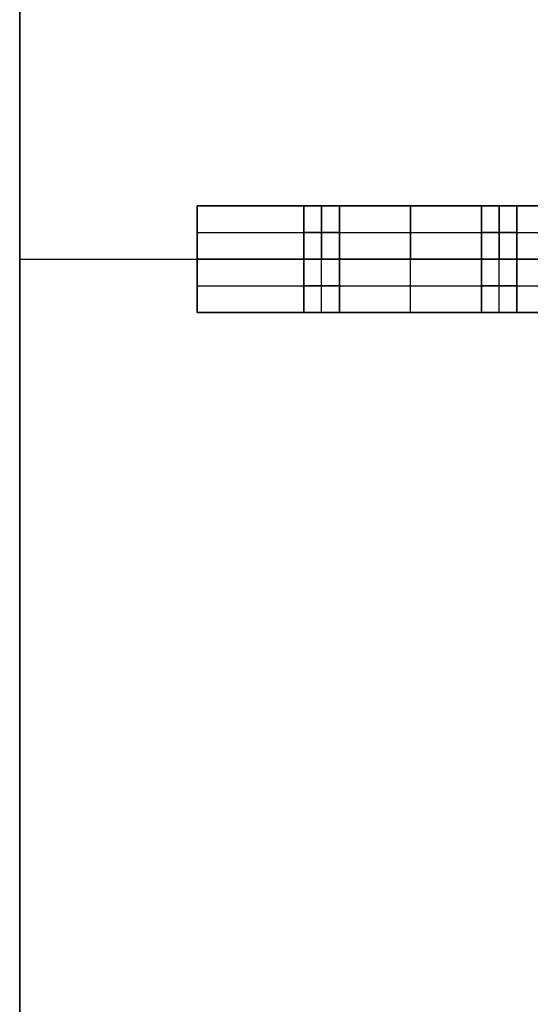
# Model space of a CAD drawing. Header units: millimetres. Extents: x -430 to 720, y 17 to 537.
# Tile 1 of 256: x -430 to -286, y 67 to 345. Entities that reach past the tile are written whole.
import ezdxf

# ---------------------------------------------------------------- set-up
doc = ezdxf.new("R2010")
doc.units = ezdxf.units.MM
doc.layers.add('Layer 01', color=18, linetype='Continuous', true_color=0x000000)

# ---------------------------------------------------------------- blocks, each defined once
blk = doc.blocks.new('Farmhouse rectangular coffee table top v1')
at = {"layer": 'Layer 01', "color": 253, "true_color": 0xa0a0a0}
for p, q in [((-575, 0), (-575, 40)), ((-575, 40), (575, 40)), ((-575, 20, -260), (-575, 20, 260)), ((-575, 0), (-390, 0))]:
    blk.add_line(p, q, dxfattribs=at)
for points in [[(-575, 40, 260), (-575, 40), (-575, 40, -260)], [(-575, 0, -260), (-575, 0), (-575, 0, 260)]]:
    blk.add_open_spline(points, degree=2, dxfattribs=at)
blk = doc.blocks.new('Farmhouse Rectangular Coffee table vertical Leg v1')
at = {"layer": 'Layer 01', "color": 253, "true_color": 0xa0a0a0}
for p, q in [((0, 165), (15, 165)), ((0, -165), (0, 165)), ((7.5, 165, -60), (7.5, 165, 60)), ((15, 45), (15, 165)), ((0, 135, -25), (15, 135, -25)), ((7.5, 125, -30), (7.5, 135, -30)), ((7.5, 135, -20), (7.5, 125, -20)), ((7.5, 135, -30), (7.5, 135, -20)), ((0, 130, -30), (15, 130, -30)), ((0, 130, -20), (15, 130, -20)), ((0, 125, -25), (15, 125, -25)), ((7.5, 125, -20), (7.5, 125, -30)), ((15, 105, -60), (15, 105, 60)), ((0, 85, 25), (15, 85, 25)), ((7.5, 85, 30), (7.5, 75, 30)), ((7.5, 85, 20), (7.5, 85, 30)), ((7.5, 75, 20), (7.5, 85, 20)), ((0, 80, 30), (15, 80, 30)), ((0, 80, 20), (15, 80, 20)), ((0, 75, 25), (15, 75, 25)), ((7.5, 75, 30), (7.5, 75, 20)), ((30, 45), (15, 45)), ((15, 45, 60), (15, -165, 60)), ((15, -165, -60), (15, 45, -60)), ((22.5, 45, -60), (22.5, 45, 60)), ((30, -165), (30, 45)), ((0, 0, 60), (30, 0, 60)), ((0, 0, -60), (30, 0, -60)), ((0, 0, 60), (0, 0, -60)), ((30, -60, 60), (30, -60, -60)), ((0, -165), (30, -165)), ((15, -165, 60), (15, -165, -60))]:
    blk.add_line(p, q, dxfattribs=at)
for points in [[(15, 165, 60), (7.5, 165, 60), (0, 165, 60)], [(0, 165, 60), (0, 0, 60), (0, -165, 60)], [(0, -165, -60), (0, 0, -60), (0, 165, -60)], [(0, 165, -60), (7.5, 165, -60), (15, 165, -60)], [(0, 165, -60), (0, 165), (0, 165, 60)], [(15, 165, -60), (15, 105, -60), (15, 45, -60)], [(15, 165, 60), (15, 165), (15, 165, -60)], [(15, 45, 60), (15, 105, 60), (15, 165, 60)], [(0, 135, -30), (7.5, 135, -30), (15, 135, -30)], [(0, 125, -30), (0, 130, -30), (0, 135, -30)], [(0, 135, -20), (0, 130, -20), (0, 125, -20)], [(15, 135, -20), (7.5, 135, -20), (0, 135, -20)], [(0, 135, -30), (0, 135, -25), (0, 135, -20)], [(15, 135, -30), (15, 130, -30), (15, 125, -30)], [(15, 125, -20), (15, 130, -20), (15, 135, -20)], [(15, 135, -20), (15, 135, -25), (15, 135, -30)], [(15, 125, -30), (7.5, 125, -30), (0, 125, -30)], [(0, 125, -20), (0, 125, -25), (0, 125, -30)], [(15, 125, -20), (7.5, 125, -20), (0, 125, -20)], [(15, 125, -30), (15, 125, -25), (15, 125, -20)], [(0, 85, 30), (0, 80, 30), (0, 75, 30)], [(15, 85, 30), (7.5, 85, 30), (0, 85, 30)], [(0, 85, 20), (0, 85, 25), (0, 85, 30)], [(15, 85, 20), (7.5, 85, 20), (0, 85, 20)], [(0, 75, 20), (0, 80, 20), (0, 85, 20)], [(15, 75, 30), (15, 80, 30), (15, 85, 30)], [(15, 85, 30), (15, 85, 25), (15, 85, 20)], [(15, 85, 20), (15, 80, 20), (15, 75, 20)], [(0, 75, 30), (7.5, 75, 30), (15, 75, 30)], [(15, 75, 20), (7.5, 75, 20), (0, 75, 20)], [(0, 75, 30), (0, 75, 25), (0, 75, 20)], [(15, 75, 20), (15, 75, 25), (15, 75, 30)], [(15, 45, -60), (22.5, 45, -60), (30, 45, -60)], [(15, 45, 60), (15, 45), (15, 45, -60)], [(30, 45, 60), (22.5, 45, 60), (15, 45, 60)], [(30, 45, -60), (30, 45), (30, 45, 60)], [(30, 45, 60), (30, -60, 60), (30, -165, 60)], [(30, -165, -60), (30, -60, -60), (30, 45, -60)], [(0, -165, 60), (15, -165, 60), (30, -165, 60)], [(30, -165, -60), (15, -165, -60), (0, -165, -60)], [(0, -165, 60), (0, -165), (0, -165, -60)], [(30, -165, 60), (30, -165), (30, -165, -60)]]:
    blk.add_open_spline(points, degree=2, dxfattribs=at)
blk = doc.blocks.new('Farmhouse Rectangular Coffee Table horizontal leg 2 v1')
at = {"layer": 'Layer 01', "color": 253, "true_color": 0xa0a0a0}
for p, q in [((-22.5, 60, 15), (-97.5, 60, 15)), ((-97.5, 60, 15), (-97.5, 34, 15)), ((-60, -60, 30), (-60, 60, 30)), ((-22.5, -60, 22.5), (-22.5, 60, 22.5)), ((0, 60), (0, 60, 15)), ((0, -60), (0, 60)), ((37.5, -60, 15), (37.5, 60, 15)), ((97.5, -60, 7.5), (97.5, 60, 7.5)), ((-97.5, 34, 15), (-87.5, 34, 15)), ((-87.5, 26, 15), (-87.5, 34, 15)), ((-97.5, 30, 19), (-87.5, 30, 19)), ((-87.5, 30, 11), (-87.5, 30, 19)), ((7.5, 30, 7.5), (7.5, 20, 7.5)), ((17.5, 30, 7.5), (7.5, 30, 7.5)), ((12.5, 30), (12.5, 30, 15)), ((17.5, 20, 7.5), (17.5, 30, 7.5)), ((-97.5, 26, 15), (-87.5, 26, 15)), ((-97.5, 26, 15), (-97.5, 4, 15)), ((7.5, 25), (7.5, 25, 15)), ((17.5, 25), (17.5, 25, 15)), ((7.5, 20, 7.5), (17.5, 20, 7.5)), ((12.5, 20), (12.5, 20, 15)), ((-97.5, 4, 15), (-87.5, 4, 15)), ((-87.5, -4, 15), (-87.5, 4, 15)), ((-97.5, 0, 19), (-87.5, 0, 19)), ((-97.5, 0), (-97.5, 0, 11)), ((-97.5, 0, 19), (-97.5, 0, 30)), ((-97.5, 0, 30), (-22.5, 0, 30)), ((-97.5, 0), (97.5, 0)), ((-87.5, 0, 11), (-87.5, 0, 19)), ((-22.5, 0, 30), (-22.5, 0, 15)), ((97.5, 0), (97.5, 0, 15)), ((97.5, 0, 15), (-22.5, 0, 15)), ((-97.5, -4, 15), (-87.5, -4, 15)), ((-97.5, -4, 15), (-97.5, -26, 15)), ((67.5, -20, 7.5), (57.5, -20, 7.5)), ((57.5, -20, 7.5), (57.5, -30, 7.5)), ((62.5, -20), (62.5, -20, 15)), ((67.5, -30, 7.5), (67.5, -20, 7.5)), ((-97.5, -26, 15), (-87.5, -26, 15)), ((-87.5, -34, 15), (-87.5, -26, 15)), ((57.5, -25), (57.5, -25, 15)), ((67.5, -25), (67.5, -25, 15)), ((-97.5, -30, 19), (-87.5, -30, 19)), ((-87.5, -30, 11), (-87.5, -30, 19)), ((57.5, -30, 7.5), (67.5, -30, 7.5)), ((62.5, -30), (62.5, -30, 15)), ((-97.5, -34, 15), (-87.5, -34, 15)), ((-97.5, -34, 15), (-97.5, -60, 15)), ((-61.5, -50, 15), (-53.5, -50, 15)), ((-57.5, -60, 19), (-57.5, -50, 19)), ((-57.5, -60, 11), (-57.5, -50, 11)), ((-57.5, -50, 11), (-57.5, -50, 19)), ((-53.5, -60, 15), (-53.5, -50, 15)), ((-97.5, -60, 15), (-61.5, -60, 15)), ((-53.5, -60, 15), (-22.5, -60, 15)), ((0, -60), (0, -60, 15))]:
    blk.add_line(p, q, dxfattribs=at)
at = {"layer": 'Layer 01', "color": 253, "true_color": 0xa0a0a0, "extrusion": (1, 0, 0)}
for centre in [(30, 15, -97.5), (30, 15, -92.5), (0, 15, -97.5), (0, 15, -92.5), (-30, 15, -97.5), (-30, 15, -92.5)]:
    blk.add_circle(centre, 4, dxfattribs=at)
at = {"layer": 'Layer 01', "color": 253, "true_color": 0xa0a0a0, "extrusion": (-1, 0, 0)}
for centre in [(-30, 15, 87.5), (0, 15, 87.5), (30, 15, 87.5)]:
    blk.add_circle(centre, 4, dxfattribs=at)
at = {"layer": 'Layer 01', "color": 253, "true_color": 0xa0a0a0, "extrusion": (0, -1, 0)}
blk.add_circle((-57.5, 15, 50), 4, dxfattribs=at)
at = {"layer": 'Layer 01', "color": 253, "true_color": 0xa0a0a0, "extrusion": (0, 1, 0)}
for centre in [(57.5, 15, -55), (57.5, 15, -60)]:
    blk.add_circle(centre, 4, dxfattribs=at)
at = {"layer": 'Layer 01', "color": 253, "true_color": 0xa0a0a0}
for points in [[(97.5, 60), (0, 60), (-97.5, 60)], [(-97.5, 60), (-97.5, 60, 15), (-97.5, 60, 30)], [(-97.5, 60, 30), (-60, 60, 30), (-22.5, 60, 30)], [(-97.5, 60), (-97.5, 0), (-97.5, -60)], [(-97.5, -60, 30), (-97.5, 0, 30), (-97.5, 60, 30)], [(-22.5, -60, 30), (-22.5, 0, 30), (-22.5, 60, 30)], [(-22.5, 60, 15), (-22.5, 0, 15), (-22.5, -60, 15)], [(-22.5, 60, 30), (-22.5, 60, 22.5), (-22.5, 60, 15)], [(-22.5, 60, 15), (37.5, 60, 15), (97.5, 60, 15)], [(97.5, 60, 15), (97.5, 0, 15), (97.5, -60, 15)], [(97.5, 60, 15), (97.5, 60, 7.5), (97.5, 60)], [(97.5, -60), (97.5, 0), (97.5, 60)], [(-97.5, 30, 11), (-92.5, 30, 11), (-87.5, 30, 11)], [(7.5, 20, 15), (7.5, 25, 15), (7.5, 30, 15)], [(7.5, 30), (7.5, 25), (7.5, 20)], [(7.5, 30, 15), (7.5, 30, 7.5), (7.5, 30)], [(7.5, 30, 15), (12.5, 30, 15), (17.5, 30, 15)], [(17.5, 30), (12.5, 30), (7.5, 30)], [(17.5, 30, 15), (17.5, 30, 7.5), (17.5, 30)], [(17.5, 30, 15), (17.5, 25, 15), (17.5, 20, 15)], [(17.5, 20), (17.5, 25), (17.5, 30)], [(17.5, 20, 15), (12.5, 20, 15), (7.5, 20, 15)], [(7.5, 20), (12.5, 20), (17.5, 20)], [(7.5, 20, 15), (7.5, 20, 7.5), (7.5, 20)], [(17.5, 20), (17.5, 20, 7.5), (17.5, 20, 15)], [(-97.5, 0, 11), (-92.5, 0, 11), (-87.5, 0, 11)], [(57.5, -20, 15), (62.5, -20, 15), (67.5, -20, 15)], [(57.5, -20), (57.5, -20, 7.5), (57.5, -20, 15)], [(67.5, -20), (62.5, -20), (57.5, -20)], [(57.5, -30, 15), (57.5, -25, 15), (57.5, -20, 15)], [(57.5, -20), (57.5, -25), (57.5, -30)], [(67.5, -20, 15), (67.5, -20, 7.5), (67.5, -20)], [(67.5, -20, 15), (67.5, -25, 15), (67.5, -30, 15)], [(67.5, -30), (67.5, -25), (67.5, -20)], [(-97.5, -30, 11), (-92.5, -30, 11), (-87.5, -30, 11)], [(67.5, -30, 15), (62.5, -30, 15), (57.5, -30, 15)], [(57.5, -30), (62.5, -30), (67.5, -30)], [(57.5, -30, 15), (57.5, -30, 7.5), (57.5, -30)], [(67.5, -30, 15), (67.5, -30, 7.5), (67.5, -30)], [(-61.5, -60, 15), (-61.5, -55, 15), (-61.5, -50, 15)], [(-22.5, -60, 30), (-60, -60, 30), (-97.5, -60, 30)], [(-97.5, -60, 30), (-97.5, -60, 15), (-97.5, -60)], [(-97.5, -60), (0, -60), (97.5, -60)], [(-22.5, -60, 15), (-22.5, -60, 22.5), (-22.5, -60, 30)], [(97.5, -60, 15), (37.5, -60, 15), (-22.5, -60, 15)], [(97.5, -60, 15), (97.5, -60, 7.5), (97.5, -60)]]:
    blk.add_open_spline(points, degree=2, dxfattribs=at)
blk = doc.blocks.new('Square dowel v1')
at = {"layer": 'Layer 01', "color": 253, "true_color": 0xa0a0a0}
for p, q in [((-5, 0), (-5, 30)), ((-5, 30), (5, 30)), ((0, 0, 5), (0, 30, 5)), ((0, 0, -5), (0, 30, -5)), ((0, 30, -5), (0, 30, 5)), ((5, 0), (5, 30)), ((-5, 15, 5), (5, 15, 5)), ((-5, 15, -5), (-5, 15, 5)), ((5, 15, -5), (-5, 15, -5)), ((5, 15, 5), (5, 15, -5)), ((-5, 0), (5, 0)), ((0, 0, 5), (0, 0, -5))]:
    blk.add_line(p, q, dxfattribs=at)
for points in [[(5, 30, 5), (0, 30, 5), (-5, 30, 5)], [(-5, 30, 5), (-5, 15, 5), (-5, 0, 5)], [(-5, 30, 5), (-5, 30), (-5, 30, -5)], [(-5, 30, -5), (-5, 15, -5), (-5, 0, -5)], [(-5, 30, -5), (0, 30, -5), (5, 30, -5)], [(5, 0, -5), (5, 15, -5), (5, 30, -5)], [(5, 30, -5), (5, 30), (5, 30, 5)], [(5, 30, 5), (5, 15, 5), (5, 0, 5)], [(-5, 0, 5), (0, 0, 5), (5, 0, 5)], [(-5, 0, -5), (-5, 0), (-5, 0, 5)], [(5, 0, -5), (0, 0, -5), (-5, 0, -5)], [(5, 0, 5), (5, 0), (5, 0, -5)]]:
    blk.add_open_spline(points, degree=2, dxfattribs=at)
blk = doc.blocks.new('Farmhouse rectangular coffee table assembly v1')
at = {"layer": 'Layer 01'}
blk.add_blockref('Farmhouse rectangular coffee table top v1', (144.83, 342.16), dxfattribs=at)
at = {"layer": 'Layer 01', "rotation": 180}
blk.add_blockref('Farmhouse Rectangular Coffee Table horizontal leg 2 v1', (-282.67, 282.16, -15), dxfattribs=at)
at = {"layer": 'Layer 01', "extrusion": (1, -1.22465e-16, 1.83697e-16), "rotation": 270}
blk.add_blockref('Farmhouse Rectangular Coffee table vertical Leg v1', (177.16, 15, -320.17), dxfattribs=at)
at = {"layer": 'Layer 01', "extrusion": (-1, 8.82627e-15, -9.39405e-17), "rotation": 180}
for p in [(-307.16, 15, 345.17), (-257.16, 15, 295.17)]:
    blk.add_blockref('Square dowel v1', p, dxfattribs=at)

msp = doc.modelspace()

# ---------------------------------------------------------------- block references
at = {"layer": 'Layer 01', "extrusion": (0, -1, 0)}
msp.add_blockref('Farmhouse rectangular coffee table assembly v1', (0, -288.28, -277.36), dxfattribs=at)

doc.saveas('drawing.dxf')
